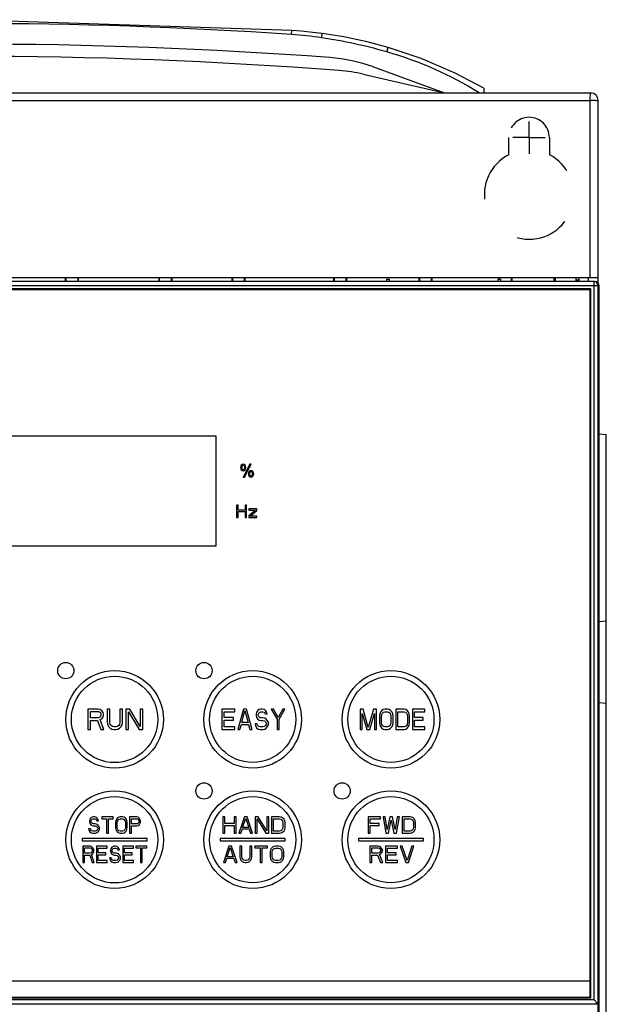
# Model space of a CAD drawing. Header units: millimetres. Extents: x 0 to 1200, y 0 to 1000.
# Tile 20 of 31: x 468 to 540, y 523 to 644. Entities that reach past the tile are written whole.
import ezdxf

# ---------------------------------------------------------------- set-up
doc = ezdxf.new("R2010")
doc.units = ezdxf.units.MM
doc.header["$LTSCALE"] = 66
doc.linetypes.add('CENTER', pattern=[0.6, 0.375, -0.075, 0.075, -0.075])
doc.linetypes.add('HIDDEN', pattern=[0.2, 0.1, -0.1])
doc.layers.add('002_AXIS', color=7, linetype='CONTINUOUS')
doc.layers.add('00_COMPONENTS', color=7, linetype='CONTINUOUS')

msp = doc.modelspace()

# ---------------------------------------------------------------- linework, layer by layer
at = {"layer": '002_AXIS', "color": 7, "linetype": 'CENTER'}
for q in [(530.83, 631.21), (528.83, 629.21), (530.83, 627.21), (532.83, 629.21)]:
    msp.add_line((530.83, 629.21), q, dxfattribs=at)
at = {"layer": '00_COMPONENTS', "color": 7, "linetype": 'CONTINUOUS'}
for p, q in [((501.65, 642.39), (461.77, 643.71)), ((513.5, 640.29), (510.89, 640.98)), ((510.43, 637.01), (520.44, 634.71)), ((511.68, 637.9), (520.44, 634.71)), ((525.28, 635.3), (521.73, 637.15)), ((385.23, 634.71), (538.43, 634.71)), ((525.28, 635.3), (525.28, 634.71)), ((538.43, 634.71), (538.54, 634.71)), ((539.33, 611.27), (539.33, 633.81)), ((384.33, 612.01), (539.33, 612.01)), ((473.76, 612.01), (473.76, 611.51)), ((473.83, 612.01), (473.83, 611.51)), ((475.33, 611.51), (475.33, 612.01)), ((475.41, 611.51), (475.41, 612.01)), ((485.26, 612.01), (485.26, 611.51)), ((485.33, 612.01), (485.33, 611.51)), ((486.83, 611.51), (486.83, 612.01)), ((486.91, 611.51), (486.91, 612.01)), ((494.26, 612.01), (494.26, 611.51)), ((494.33, 612.01), (494.33, 611.51)), ((495.83, 611.51), (495.83, 612.01)), ((495.91, 611.51), (495.91, 612.01)), ((506.76, 612.01), (506.76, 611.51)), ((506.83, 612.01), (506.83, 611.51)), ((508.33, 611.51), (508.33, 612.01)), ((508.41, 611.51), (508.41, 612.01)), ((513.33, 611.51), (513.34, 611.81)), ((513.34, 611.81), (513.63, 611.81)), ((513.63, 611.81), (513.63, 611.51)), ((517.26, 612.01), (517.26, 611.51)), ((517.33, 612.01), (517.33, 611.51)), ((518.83, 611.51), (518.83, 612.01)), ((518.91, 611.51), (518.91, 612.01)), ((527.03, 611.51), (527.04, 611.81)), ((527.04, 611.81), (527.33, 611.81)), ((527.08, 612.01), (527.08, 611.81)), ((527.15, 612.01), (527.15, 611.81)), ((527.33, 611.81), (527.33, 611.51)), ((528.65, 611.51), (528.65, 612.01)), ((528.73, 611.51), (528.73, 612.01)), ((533.91, 611.51), (533.91, 612.01)), ((534.06, 612.01), (534.06, 611.51)), ((536.6, 612.01), (536.6, 611.51)), ((537, 611.69), (536.6, 611.69)), ((537, 611.51), (537, 612.01)), ((538.1, 612.01), (538.1, 611.51)), ((538.83, 611.51), (409.83, 611.51)), ((538.43, 610.61), (410.23, 610.61)), ((538.33, 610.51), (410.33, 610.51)), ((538.33, 523.51), (538.33, 610.51)), ((538.43, 523.41), (538.43, 610.61)), ((539.33, 481.62), (539.33, 611.01)), ((539.44, 433.05), (539.44, 611.01)), ((492.33, 592.51), (456.33, 592.51)), ((492.33, 579.01), (492.33, 592.51)), ((539.44, 592.79), (540.33, 592.71)), ((540.33, 434.71), (540.33, 592.71)), ((496.48, 589.04), (495.66, 587.46)), ((495.81, 587.46), (496.63, 589.04)), ((496.63, 589.04), (496.48, 589.04)), ((495.66, 587.46), (495.81, 587.46)), ((494.83, 584.01), (494.83, 582.51)), ((495.02, 584.01), (494.83, 584.01)), ((495.02, 583.41), (495.02, 584.01)), ((495.9, 584.01), (495.9, 583.41)), ((496.08, 584.01), (495.9, 584.01)), ((496.08, 582.51), (496.08, 584.01)), ((494.83, 582.51), (495.02, 582.51)), ((495.9, 583.41), (495.02, 583.41)), ((495.02, 582.51), (495.02, 583.22)), ((495.02, 583.22), (495.9, 583.22)), ((495.9, 583.22), (495.9, 582.51)), ((495.9, 582.51), (496.08, 582.51)), ((496.33, 583.54), (496.33, 583.38)), ((497.33, 583.54), (496.33, 583.54)), ((497.15, 583.38), (496.33, 582.71)), ((496.33, 583.38), (497.15, 583.38)), ((496.33, 582.71), (496.33, 582.51)), ((496.33, 582.51), (497.33, 582.51)), ((496.52, 582.67), (497.33, 583.34)), ((497.33, 582.67), (496.52, 582.67)), ((497.33, 583.34), (497.33, 583.54)), ((497.33, 582.51), (497.33, 582.67)), ((456.33, 579.01), (492.33, 579.01)), ((539.44, 569.7), (540.33, 569.77)), ((539.44, 559.73), (540.33, 559.65)), ((476.53, 558.91), (476.53, 556.41)), ((477.78, 558.91), (476.53, 558.91)), ((476.85, 557.85), (476.85, 558.65)), ((476.85, 558.65), (477.84, 558.65)), ((478.04, 558.86), (477.78, 558.91)), ((477.84, 558.65), (477.99, 558.6)), ((477.99, 558.6), (478.1, 558.49)), ((478.25, 558.7), (478.04, 558.86)), ((478.1, 558.49), (478.15, 558.33)), ((478.15, 558.33), (478.15, 558.17)), ((478.41, 558.49), (478.25, 558.7)), ((478.46, 558.33), (478.41, 558.49)), ((478.46, 558.12), (478.46, 558.33)), ((478.93, 558.91), (478.93, 557.27)), ((479.24, 558.91), (478.93, 558.91)), ((479.24, 557.27), (479.24, 558.91)), ((480.49, 558.91), (480.49, 557.27)), ((480.81, 558.91), (480.49, 558.91)), ((480.81, 557.27), (480.81, 558.91)), ((481.22, 558.91), (481.22, 556.41)), ((481.69, 558.91), (481.22, 558.91)), ((481.53, 556.41), (481.53, 558.6)), ((481.53, 558.6), (482.84, 556.41)), ((482.99, 556.79), (481.69, 558.91)), ((482.99, 558.91), (482.99, 556.79)), ((483.31, 558.91), (482.99, 558.91)), ((483.31, 556.41), (483.31, 558.91)), ((493.03, 558.91), (493.03, 556.41)), ((494.63, 558.91), (493.03, 558.91)), ((493.3, 557.9), (493.3, 558.6)), ((493.3, 558.6), (494.63, 558.6)), ((494.63, 558.6), (494.63, 558.91)), ((495.69, 558.91), (494.98, 556.41)), ((495.47, 557.27), (495.87, 558.7)), ((496.05, 558.91), (495.69, 558.91)), ((495.87, 558.7), (496.27, 557.27)), ((496.76, 556.41), (496.05, 558.91)), ((497.29, 558.54), (497.25, 558.33)), ((497.25, 558.33), (497.25, 558.12)), ((497.47, 558.76), (497.29, 558.54)), ((497.64, 558.86), (497.47, 558.76)), ((497.51, 558.28), (497.56, 558.44)), ((497.51, 558.17), (497.51, 558.28)), ((497.56, 558.44), (497.69, 558.54)), ((497.82, 558.91), (497.64, 558.86)), ((497.69, 558.54), (497.82, 558.6)), ((498.04, 558.91), (497.82, 558.91)), ((497.82, 558.6), (498.09, 558.6)), ((498.27, 558.86), (498.04, 558.91)), ((498.09, 558.6), (498.22, 558.54)), ((498.22, 558.54), (498.31, 558.44)), ((498.44, 558.7), (498.27, 558.86)), ((498.31, 558.44), (498.35, 558.33)), ((498.35, 558.33), (498.62, 558.33)), ((498.58, 558.49), (498.44, 558.7)), ((498.62, 558.33), (498.58, 558.49)), ((499.37, 558.91), (499.11, 558.91)), ((499.11, 558.91), (499.82, 557.69)), ((499.95, 557.9), (499.37, 558.91)), ((500.53, 558.91), (499.95, 557.9)), ((500.08, 557.69), (500.79, 558.91)), ((500.79, 558.91), (500.53, 558.91)), ((510.03, 558.91), (510.03, 556.41)), ((510.42, 558.91), (510.03, 558.91)), ((510.29, 556.41), (510.29, 558.38)), ((510.29, 558.38), (510.88, 556.41)), ((511.05, 556.68), (510.42, 558.91)), ((511.69, 558.91), (511.05, 556.68)), ((511.22, 556.41), (511.81, 558.38)), ((512.07, 558.91), (511.69, 558.91)), ((511.81, 558.38), (511.81, 556.41)), ((512.07, 556.41), (512.07, 558.91)), ((512.45, 558.33), (512.41, 558.06)), ((512.53, 558.54), (512.45, 558.33)), ((512.7, 558.76), (512.53, 558.54)), ((512.66, 558.06), (512.7, 558.28)), ((512.87, 558.86), (512.7, 558.76)), ((512.7, 558.28), (512.79, 558.44)), ((512.79, 558.44), (512.91, 558.54)), ((513.08, 558.91), (512.87, 558.86)), ((512.91, 558.54), (513.08, 558.6)), ((513.42, 558.91), (513.08, 558.91)), ((513.08, 558.6), (513.42, 558.6)), ((513.63, 558.86), (513.42, 558.91)), ((513.42, 558.6), (513.59, 558.54)), ((513.59, 558.54), (513.72, 558.44)), ((513.8, 558.76), (513.63, 558.86)), ((513.72, 558.44), (513.8, 558.28)), ((513.97, 558.54), (513.8, 558.76)), ((513.8, 558.28), (513.84, 558.06)), ((514.06, 558.33), (513.97, 558.54)), ((514.1, 558.06), (514.06, 558.33)), ((514.44, 558.91), (514.44, 556.41)), ((515.45, 558.91), (514.44, 558.91)), ((514.69, 556.73), (514.69, 558.6)), ((514.69, 558.6), (515.45, 558.6)), ((515.66, 558.86), (515.45, 558.91)), ((515.45, 558.6), (515.62, 558.54)), ((515.62, 558.54), (515.75, 558.44)), ((515.83, 558.76), (515.66, 558.86)), ((515.75, 558.44), (515.83, 558.28)), ((516, 558.54), (515.83, 558.76)), ((515.83, 558.28), (515.88, 558.06)), ((516.09, 558.33), (516, 558.54)), ((516.13, 558.06), (516.09, 558.33)), ((516.47, 558.91), (516.47, 556.41)), ((517.99, 558.91), (516.47, 558.91)), ((516.72, 557.9), (516.72, 558.6)), ((516.72, 558.6), (517.99, 558.6)), ((517.99, 558.6), (517.99, 558.91)), ((477.84, 557.85), (476.85, 557.85)), ((476.85, 556.41), (476.85, 557.53)), ((476.85, 557.53), (477.73, 557.53)), ((477.73, 557.53), (478.15, 556.41)), ((477.99, 557.9), (477.84, 557.85)), ((478.1, 558.01), (477.99, 557.9)), ((478.04, 557.64), (478.25, 557.74)), ((478.51, 556.41), (478.04, 557.64)), ((478.15, 558.17), (478.1, 558.01)), ((478.25, 557.74), (478.41, 557.96)), ((478.41, 557.96), (478.46, 558.12)), ((478.93, 557.27), (478.98, 557)), ((479.29, 557.05), (479.24, 557.27)), ((479.4, 556.89), (479.29, 557.05)), ((480.44, 557.05), (480.34, 556.89)), ((480.49, 557.27), (480.44, 557.05)), ((480.75, 557), (480.81, 557.27)), ((494.45, 557.9), (493.3, 557.9)), ((493.3, 556.73), (493.3, 557.58)), ((493.3, 557.58), (494.45, 557.58)), ((494.45, 557.58), (494.45, 557.9)), ((495.25, 556.41), (495.43, 557.05)), ((495.43, 557.05), (496.31, 557.05)), ((496.27, 557.27), (495.47, 557.27)), ((496.31, 557.05), (496.49, 556.41)), ((497.38, 557.11), (497.11, 557.11)), ((497.11, 557.11), (497.16, 556.89)), ((497.25, 558.12), (497.29, 557.9)), ((497.29, 557.9), (497.47, 557.69)), ((497.42, 556.95), (497.38, 557.11)), ((497.47, 557.69), (497.64, 557.58)), ((497.56, 558.01), (497.51, 558.17)), ((497.69, 557.9), (497.56, 558.01)), ((497.64, 557.58), (497.82, 557.53)), ((497.82, 557.85), (497.69, 557.9)), ((498.09, 557.85), (497.82, 557.85)), ((497.82, 557.53), (498.09, 557.53)), ((498.31, 557.8), (498.09, 557.85)), ((498.09, 557.53), (498.27, 557.48)), ((498.27, 557.48), (498.4, 557.37)), ((498.49, 557.69), (498.31, 557.8)), ((498.4, 557.37), (498.49, 557.21)), ((498.49, 557.05), (498.4, 556.89)), ((498.66, 557.48), (498.49, 557.69)), ((498.49, 557.21), (498.49, 557.05)), ((498.75, 557.27), (498.66, 557.48)), ((498.75, 557), (498.75, 557.27)), ((499.82, 557.69), (499.82, 556.41)), ((500.08, 556.41), (500.08, 557.69)), ((512.41, 558.06), (512.41, 557.27)), ((512.41, 557.27), (512.45, 557)), ((512.66, 557.27), (512.66, 558.06)), ((512.7, 557.05), (512.66, 557.27)), ((512.79, 556.89), (512.7, 557.05)), ((513.8, 557.05), (513.72, 556.89)), ((513.84, 557.27), (513.8, 557.05)), ((513.84, 558.06), (513.84, 557.27)), ((514.06, 557), (514.1, 557.27)), ((514.1, 557.27), (514.1, 558.06)), ((515.83, 557.05), (515.75, 556.89)), ((515.88, 557.27), (515.83, 557.05)), ((515.88, 558.06), (515.88, 557.27)), ((516.09, 557), (516.13, 557.27)), ((516.13, 557.27), (516.13, 558.06)), ((517.82, 557.9), (516.72, 557.9)), ((516.72, 556.73), (516.72, 557.58)), ((516.72, 557.58), (517.82, 557.58)), ((517.82, 557.58), (517.82, 557.9)), ((476.53, 556.41), (476.85, 556.41)), ((478.15, 556.41), (478.51, 556.41)), ((478.98, 557), (479.09, 556.79)), ((479.09, 556.79), (479.29, 556.57)), ((479.29, 556.57), (479.5, 556.47)), ((479.56, 556.79), (479.4, 556.89)), ((479.5, 556.47), (479.76, 556.41)), ((479.76, 556.73), (479.56, 556.79)), ((479.97, 556.73), (479.76, 556.73)), ((479.76, 556.41), (479.97, 556.41)), ((480.18, 556.79), (479.97, 556.73)), ((479.97, 556.41), (480.23, 556.47)), ((480.34, 556.89), (480.18, 556.79)), ((480.23, 556.47), (480.44, 556.57)), ((480.44, 556.57), (480.65, 556.79)), ((480.65, 556.79), (480.75, 557)), ((481.22, 556.41), (481.53, 556.41)), ((482.84, 556.41), (483.31, 556.41)), ((493.03, 556.41), (494.63, 556.41)), ((494.63, 556.73), (493.3, 556.73)), ((494.63, 556.41), (494.63, 556.73)), ((494.98, 556.41), (495.25, 556.41)), ((496.49, 556.41), (496.76, 556.41)), ((497.16, 556.89), (497.29, 556.63)), ((497.29, 556.63), (497.51, 556.47)), ((497.56, 556.79), (497.42, 556.95)), ((497.51, 556.47), (497.73, 556.41)), ((497.73, 556.73), (497.56, 556.79)), ((498.09, 556.73), (497.73, 556.73)), ((497.73, 556.41), (498.09, 556.41)), ((498.27, 556.79), (498.09, 556.73)), ((498.09, 556.41), (498.31, 556.47)), ((498.4, 556.89), (498.27, 556.79)), ((498.31, 556.47), (498.49, 556.57)), ((498.49, 556.57), (498.66, 556.79)), ((498.66, 556.79), (498.75, 557)), ((499.82, 556.41), (500.08, 556.41)), ((510.03, 556.41), (510.29, 556.41)), ((510.88, 556.41), (511.22, 556.41)), ((511.81, 556.41), (512.07, 556.41)), ((512.45, 557), (512.53, 556.79)), ((512.53, 556.79), (512.7, 556.57)), ((512.7, 556.57), (512.87, 556.47)), ((512.91, 556.79), (512.79, 556.89)), ((512.87, 556.47), (513.08, 556.41)), ((513.08, 556.73), (512.91, 556.79)), ((513.42, 556.73), (513.08, 556.73)), ((513.08, 556.41), (513.42, 556.41)), ((513.59, 556.79), (513.42, 556.73)), ((513.42, 556.41), (513.63, 556.47)), ((513.72, 556.89), (513.59, 556.79)), ((513.63, 556.47), (513.8, 556.57)), ((513.8, 556.57), (513.97, 556.79)), ((513.97, 556.79), (514.06, 557)), ((514.44, 556.41), (515.45, 556.41)), ((515.45, 556.73), (514.69, 556.73)), ((515.62, 556.79), (515.45, 556.73)), ((515.45, 556.41), (515.66, 556.47)), ((515.75, 556.89), (515.62, 556.79)), ((515.66, 556.47), (515.83, 556.57)), ((515.83, 556.57), (516, 556.79)), ((516, 556.79), (516.09, 557)), ((516.47, 556.41), (517.99, 556.41)), ((517.99, 556.73), (516.72, 556.73)), ((517.99, 556.41), (517.99, 556.73)), ((476.78, 545.37), (476.74, 545.2)), ((476.74, 545.2), (476.74, 545.03)), ((476.74, 545.03), (476.78, 544.86)), ((476.92, 545.54), (476.78, 545.37)), ((477.07, 545.62), (476.92, 545.54)), ((476.96, 545.15), (477, 545.28)), ((476.96, 545.07), (476.96, 545.15)), ((477, 544.94), (476.96, 545.07)), ((477, 545.28), (477.11, 545.37)), ((477.11, 544.86), (477, 544.94)), ((477.22, 545.66), (477.07, 545.62)), ((477.11, 545.37), (477.22, 545.41)), ((477.4, 545.66), (477.22, 545.66)), ((477.22, 545.41), (477.43, 545.41)), ((477.58, 545.62), (477.4, 545.66)), ((477.43, 545.41), (477.54, 545.37)), ((477.54, 545.37), (477.61, 545.28)), ((477.72, 545.49), (477.58, 545.62)), ((477.61, 545.28), (477.65, 545.2)), ((477.65, 545.2), (477.87, 545.2)), ((477.83, 545.32), (477.72, 545.49)), ((477.87, 545.2), (477.83, 545.32)), ((478.27, 545.66), (478.27, 545.45)), ((479.65, 545.66), (478.27, 545.66)), ((478.27, 545.45), (478.85, 545.45)), ((478.85, 545.45), (478.85, 543.66)), ((479.07, 543.66), (479.07, 545.45)), ((479.07, 545.45), (479.65, 545.45)), ((479.65, 545.45), (479.65, 545.66)), ((479.97, 545.2), (479.94, 544.98)), ((479.94, 544.98), (479.94, 544.35)), ((480.05, 545.37), (479.97, 545.2)), ((480.19, 545.54), (480.05, 545.37)), ((480.15, 544.98), (480.19, 545.15)), ((480.15, 544.35), (480.15, 544.98)), ((480.34, 545.62), (480.19, 545.54)), ((480.19, 545.15), (480.26, 545.28)), ((480.26, 545.28), (480.37, 545.37)), ((480.52, 545.66), (480.34, 545.62)), ((480.37, 545.37), (480.52, 545.41)), ((480.81, 545.66), (480.52, 545.66)), ((480.52, 545.41), (480.81, 545.41)), ((480.99, 545.62), (480.81, 545.66)), ((480.81, 545.41), (480.95, 545.37)), ((480.95, 545.37), (481.06, 545.28)), ((481.13, 545.54), (480.99, 545.62)), ((481.06, 545.28), (481.13, 545.15)), ((481.28, 545.37), (481.13, 545.54)), ((481.13, 545.15), (481.17, 544.98)), ((481.17, 544.98), (481.17, 544.35)), ((481.35, 545.2), (481.28, 545.37)), ((481.39, 544.98), (481.35, 545.2)), ((481.39, 544.35), (481.39, 544.98)), ((481.68, 545.66), (481.68, 543.66)), ((482.55, 545.66), (481.68, 545.66)), ((481.9, 544.81), (481.9, 545.45)), ((481.9, 545.45), (482.59, 545.45)), ((482.73, 545.62), (482.55, 545.66)), ((482.59, 545.45), (482.69, 545.41)), ((482.69, 545.41), (482.77, 545.32)), ((482.77, 544.94), (482.69, 544.86)), ((482.88, 545.49), (482.73, 545.62)), ((482.77, 545.32), (482.8, 545.2)), ((482.8, 545.07), (482.77, 544.94)), ((482.8, 545.2), (482.8, 545.07)), ((482.99, 545.32), (482.88, 545.49)), ((483.02, 545.2), (482.99, 545.32)), ((482.99, 544.9), (483.02, 545.03)), ((483.02, 545.03), (483.02, 545.2)), ((493.13, 545.66), (493.13, 543.66)), ((493.38, 545.66), (493.13, 545.66)), ((493.38, 544.86), (493.38, 545.66)), ((494.55, 545.66), (494.55, 544.86)), ((494.8, 545.66), (494.55, 545.66)), ((494.8, 543.66), (494.8, 545.66)), ((495.8, 545.66), (495.13, 543.66)), ((495.59, 544.35), (495.97, 545.49)), ((496.13, 545.66), (495.8, 545.66)), ((495.97, 545.49), (496.34, 544.35)), ((496.8, 543.66), (496.13, 545.66)), ((497.13, 545.66), (497.13, 543.66)), ((497.51, 545.66), (497.13, 545.66)), ((497.38, 543.66), (497.38, 545.41)), ((497.38, 545.41), (498.43, 543.66)), ((498.55, 543.96), (497.51, 545.66)), ((498.55, 545.66), (498.55, 543.96)), ((498.8, 545.66), (498.55, 545.66)), ((498.8, 543.66), (498.8, 545.66)), ((499.13, 545.66), (499.13, 543.66)), ((500.13, 545.66), (499.13, 545.66)), ((499.38, 543.92), (499.38, 545.41)), ((499.38, 545.41), (500.13, 545.41)), ((500.34, 545.62), (500.13, 545.66)), ((500.13, 545.41), (500.3, 545.37)), ((500.3, 545.37), (500.43, 545.28)), ((500.51, 545.54), (500.34, 545.62)), ((500.43, 545.28), (500.51, 545.15)), ((500.68, 545.37), (500.51, 545.54)), ((500.51, 545.15), (500.55, 544.98)), ((500.55, 544.98), (500.55, 544.35)), ((500.76, 545.2), (500.68, 545.37)), ((500.8, 544.98), (500.76, 545.2)), ((500.8, 544.35), (500.8, 544.98)), ((512.53, 545.66), (511.03, 545.66)), ((511.03, 545.66), (511.03, 543.66)), ((511.28, 545.41), (512.53, 545.41)), ((511.28, 544.86), (511.28, 545.41)), ((512.53, 545.41), (512.53, 545.66)), ((513.12, 545.66), (512.87, 545.66)), ((512.87, 545.66), (513.2, 543.66)), ((513.37, 544.13), (513.12, 545.66)), ((513.7, 545.66), (513.37, 544.13)), ((513.53, 543.66), (513.87, 545.28)), ((514.03, 545.66), (513.7, 545.66)), ((513.87, 545.28), (514.2, 543.66)), ((514.37, 544.13), (514.03, 545.66)), ((514.62, 545.66), (514.37, 544.13)), ((514.53, 543.66), (514.87, 545.66)), ((514.87, 545.66), (514.62, 545.66)), ((516.2, 545.66), (515.2, 545.66)), ((515.2, 545.66), (515.2, 543.66)), ((515.45, 545.41), (516.2, 545.41)), ((515.45, 543.92), (515.45, 545.41)), ((516.41, 545.62), (516.2, 545.66)), ((516.2, 545.41), (516.37, 545.37)), ((516.37, 545.37), (516.49, 545.28)), ((516.58, 545.54), (516.41, 545.62)), ((516.49, 545.28), (516.58, 545.15)), ((516.74, 545.37), (516.58, 545.54)), ((516.58, 545.15), (516.62, 544.98)), ((516.62, 544.98), (516.62, 544.35)), ((516.83, 545.2), (516.74, 545.37)), ((516.87, 544.98), (516.83, 545.2)), ((516.87, 544.35), (516.87, 544.98)), ((476.63, 544.22), (476.67, 544.05)), ((476.85, 544.22), (476.63, 544.22)), ((476.67, 544.05), (476.78, 543.83)), ((476.78, 544.86), (476.92, 544.69)), ((476.78, 543.83), (476.96, 543.71)), ((476.89, 544.09), (476.85, 544.22)), ((477, 543.96), (476.89, 544.09)), ((476.92, 544.69), (477.07, 544.6)), ((477.14, 543.92), (477, 543.96)), ((477.07, 544.6), (477.22, 544.56)), ((477.22, 544.81), (477.11, 544.86)), ((477.43, 543.92), (477.14, 543.92)), ((477.43, 544.81), (477.22, 544.81)), ((477.22, 544.56), (477.43, 544.56)), ((477.61, 544.77), (477.43, 544.81)), ((477.43, 544.56), (477.58, 544.52)), ((477.58, 543.96), (477.43, 543.92)), ((477.58, 544.52), (477.69, 544.43)), ((477.69, 544.05), (477.58, 543.96)), ((477.76, 544.69), (477.61, 544.77)), ((477.61, 543.71), (477.76, 543.79)), ((477.69, 544.43), (477.76, 544.3)), ((477.76, 544.18), (477.69, 544.05)), ((477.9, 544.52), (477.76, 544.69)), ((477.76, 544.3), (477.76, 544.18)), ((477.76, 543.79), (477.9, 543.96)), ((477.98, 544.35), (477.9, 544.52)), ((477.9, 543.96), (477.98, 544.13)), ((477.98, 544.13), (477.98, 544.35)), ((479.94, 544.35), (479.97, 544.13)), ((479.97, 544.13), (480.05, 543.96)), ((480.05, 543.96), (480.19, 543.79)), ((480.19, 544.18), (480.15, 544.35)), ((480.26, 544.05), (480.19, 544.18)), ((480.19, 543.79), (480.34, 543.71)), ((480.37, 543.96), (480.26, 544.05)), ((480.52, 543.92), (480.37, 543.96)), ((480.81, 543.92), (480.52, 543.92)), ((480.95, 543.96), (480.81, 543.92)), ((481.06, 544.05), (480.95, 543.96)), ((480.99, 543.71), (481.13, 543.79)), ((481.13, 544.18), (481.06, 544.05)), ((481.17, 544.35), (481.13, 544.18)), ((481.13, 543.79), (481.28, 543.96)), ((481.28, 543.96), (481.35, 544.13)), ((481.35, 544.13), (481.39, 544.35)), ((482.59, 544.81), (481.9, 544.81)), ((481.9, 543.66), (481.9, 544.56)), ((481.9, 544.56), (482.55, 544.56)), ((482.55, 544.56), (482.73, 544.6)), ((482.69, 544.86), (482.59, 544.81)), ((482.73, 544.6), (482.88, 544.73)), ((482.88, 544.73), (482.99, 544.9)), ((494.55, 544.86), (493.38, 544.86)), ((493.38, 543.66), (493.38, 544.6)), ((493.38, 544.6), (494.55, 544.6)), ((494.55, 544.6), (494.55, 543.66)), ((495.38, 543.66), (495.55, 544.18)), ((495.55, 544.18), (496.38, 544.18)), ((496.34, 544.35), (495.59, 544.35)), ((496.38, 544.18), (496.55, 543.66)), ((500.13, 543.92), (499.38, 543.92)), ((500.3, 543.96), (500.13, 543.92)), ((500.43, 544.05), (500.3, 543.96)), ((500.34, 543.71), (500.51, 543.79)), ((500.51, 544.18), (500.43, 544.05)), ((500.55, 544.35), (500.51, 544.18)), ((500.51, 543.79), (500.68, 543.96)), ((500.68, 543.96), (500.76, 544.13)), ((500.76, 544.13), (500.8, 544.35)), ((512.37, 544.86), (511.28, 544.86)), ((511.28, 544.6), (512.37, 544.6)), ((511.28, 543.66), (511.28, 544.6)), ((512.37, 544.6), (512.37, 544.86)), ((516.2, 543.92), (515.45, 543.92)), ((516.37, 543.96), (516.2, 543.92)), ((516.49, 544.05), (516.37, 543.96)), ((516.41, 543.71), (516.58, 543.79)), ((516.58, 544.18), (516.49, 544.05)), ((516.62, 544.35), (516.58, 544.18)), ((516.58, 543.79), (516.74, 543.96)), ((516.74, 543.96), (516.83, 544.13)), ((516.83, 544.13), (516.87, 544.35)), ((475.83, 543.01), (475.83, 542.71)), ((483.83, 543.01), (475.83, 543.01)), ((475.83, 542.71), (483.83, 542.71)), ((476.96, 543.71), (477.14, 543.66)), ((477.14, 543.66), (477.43, 543.66)), ((477.43, 543.66), (477.61, 543.71)), ((478.85, 543.66), (479.07, 543.66)), ((480.34, 543.71), (480.52, 543.66)), ((480.52, 543.66), (480.81, 543.66)), ((480.81, 543.66), (480.99, 543.71)), ((481.68, 543.66), (481.9, 543.66)), ((483.83, 542.71), (483.83, 543.01)), ((492.83, 543.01), (492.83, 542.71)), ((500.83, 543.01), (492.83, 543.01)), ((492.83, 542.71), (500.83, 542.71)), ((493.13, 543.66), (493.38, 543.66)), ((494.55, 543.66), (494.8, 543.66)), ((495.13, 543.66), (495.38, 543.66)), ((496.55, 543.66), (496.8, 543.66)), ((497.13, 543.66), (497.38, 543.66)), ((498.43, 543.66), (498.8, 543.66)), ((499.13, 543.66), (500.13, 543.66)), ((500.13, 543.66), (500.34, 543.71)), ((500.83, 542.71), (500.83, 543.01)), ((517.83, 543.01), (509.83, 543.01)), ((509.83, 543.01), (509.83, 542.71)), ((509.83, 542.71), (517.83, 542.71)), ((511.03, 543.66), (511.28, 543.66)), ((513.2, 543.66), (513.53, 543.66)), ((514.2, 543.66), (514.53, 543.66)), ((515.2, 543.66), (516.2, 543.66)), ((516.2, 543.66), (516.41, 543.71)), ((517.83, 542.71), (517.83, 543.01)), ((475.93, 542.06), (475.93, 540.06)), ((476.81, 542.06), (475.93, 542.06)), ((476.15, 541.21), (476.15, 541.85)), ((476.15, 541.85), (476.84, 541.85)), ((476.99, 542.02), (476.81, 542.06)), ((476.84, 541.85), (476.95, 541.81)), ((476.95, 541.81), (477.02, 541.72)), ((477.02, 541.34), (476.95, 541.26)), ((477.13, 541.89), (476.99, 542.02)), ((477.02, 541.72), (477.06, 541.6)), ((477.06, 541.47), (477.02, 541.34)), ((477.06, 541.6), (477.06, 541.47)), ((477.24, 541.72), (477.13, 541.89)), ((477.28, 541.6), (477.24, 541.72)), ((477.24, 541.3), (477.28, 541.43)), ((477.28, 541.43), (477.28, 541.6)), ((477.6, 542.06), (477.6, 540.06)), ((478.91, 542.06), (477.6, 542.06)), ((477.82, 541.26), (477.82, 541.81)), ((477.82, 541.81), (478.91, 541.81)), ((478.91, 541.81), (478.91, 542.06)), ((479.35, 541.77), (479.31, 541.6)), ((479.31, 541.6), (479.31, 541.43)), ((479.31, 541.43), (479.35, 541.26)), ((479.49, 541.94), (479.35, 541.77)), ((479.64, 542.02), (479.49, 541.94)), ((479.53, 541.55), (479.56, 541.68)), ((479.53, 541.47), (479.53, 541.55)), ((479.56, 541.34), (479.53, 541.47)), ((479.56, 541.68), (479.67, 541.77)), ((479.67, 541.26), (479.56, 541.34)), ((479.78, 542.06), (479.64, 542.02)), ((479.67, 541.77), (479.78, 541.81)), ((479.96, 542.06), (479.78, 542.06)), ((479.78, 541.81), (480, 541.81)), ((480.14, 542.02), (479.96, 542.06)), ((480, 541.81), (480.11, 541.77)), ((480.11, 541.77), (480.18, 541.68)), ((480.29, 541.89), (480.14, 542.02)), ((480.18, 541.68), (480.22, 541.6)), ((480.22, 541.6), (480.43, 541.6)), ((480.4, 541.72), (480.29, 541.89)), ((480.43, 541.6), (480.4, 541.72)), ((480.83, 542.06), (480.83, 540.06)), ((482.14, 542.06), (480.83, 542.06)), ((481.05, 541.26), (481.05, 541.81)), ((481.05, 541.81), (482.14, 541.81)), ((482.14, 541.81), (482.14, 542.06)), ((482.43, 542.06), (482.43, 541.85)), ((483.81, 542.06), (482.43, 542.06)), ((482.43, 541.85), (483.01, 541.85)), ((483.01, 541.85), (483.01, 540.06)), ((483.23, 540.06), (483.23, 541.85)), ((483.23, 541.85), (483.81, 541.85)), ((483.81, 541.85), (483.81, 542.06)), ((493.9, 542.06), (493.23, 540.06)), ((493.69, 540.75), (494.07, 541.89)), ((494.23, 542.06), (493.9, 542.06)), ((494.07, 541.89), (494.44, 540.75)), ((494.9, 540.06), (494.23, 542.06)), ((495.23, 542.06), (495.23, 540.75)), ((495.48, 542.06), (495.23, 542.06)), ((495.48, 540.75), (495.48, 542.06)), ((496.48, 542.06), (496.48, 540.75)), ((496.73, 542.06), (496.48, 542.06)), ((496.73, 540.75), (496.73, 542.06)), ((497.07, 542.06), (497.07, 541.85)), ((498.65, 542.06), (497.07, 542.06)), ((497.07, 541.85), (497.73, 541.85)), ((497.73, 541.85), (497.73, 540.06)), ((497.98, 540.06), (497.98, 541.85)), ((497.98, 541.85), (498.65, 541.85)), ((498.65, 541.85), (498.65, 542.06)), ((499.03, 541.6), (498.98, 541.38)), ((498.98, 541.38), (498.98, 540.75)), ((499.11, 541.77), (499.03, 541.6)), ((499.28, 541.94), (499.11, 541.77)), ((499.23, 541.38), (499.28, 541.55)), ((499.23, 540.75), (499.23, 541.38)), ((499.44, 542.02), (499.28, 541.94)), ((499.28, 541.55), (499.36, 541.68)), ((499.36, 541.68), (499.48, 541.77)), ((499.65, 542.06), (499.44, 542.02)), ((499.48, 541.77), (499.65, 541.81)), ((499.98, 542.06), (499.65, 542.06)), ((499.65, 541.81), (499.98, 541.81)), ((500.19, 542.02), (499.98, 542.06)), ((499.98, 541.81), (500.15, 541.77)), ((500.15, 541.77), (500.28, 541.68)), ((500.36, 541.94), (500.19, 542.02)), ((500.28, 541.68), (500.36, 541.55)), ((500.53, 541.77), (500.36, 541.94)), ((500.36, 541.55), (500.4, 541.38)), ((500.4, 541.38), (500.4, 540.75)), ((500.61, 541.6), (500.53, 541.77)), ((500.65, 541.38), (500.61, 541.6)), ((500.65, 540.75), (500.65, 541.38)), ((512.23, 542.06), (511.23, 542.06)), ((511.23, 542.06), (511.23, 540.06)), ((511.48, 541.85), (512.28, 541.85)), ((511.48, 541.21), (511.48, 541.85)), ((512.44, 542.02), (512.23, 542.06)), ((512.28, 541.85), (512.4, 541.81)), ((512.4, 541.81), (512.48, 541.72)), ((512.48, 541.34), (512.4, 541.26)), ((512.61, 541.89), (512.44, 542.02)), ((512.48, 541.72), (512.53, 541.6)), ((512.53, 541.47), (512.48, 541.34)), ((512.53, 541.6), (512.53, 541.47)), ((512.73, 541.72), (512.61, 541.89)), ((512.78, 541.6), (512.73, 541.72)), ((512.73, 541.3), (512.78, 541.43)), ((512.78, 541.43), (512.78, 541.6)), ((514.65, 542.06), (513.15, 542.06)), ((513.15, 542.06), (513.15, 540.06)), ((513.4, 541.81), (514.65, 541.81)), ((513.4, 541.26), (513.4, 541.81)), ((514.65, 541.81), (514.65, 542.06)), ((515.23, 542.06), (514.98, 542.06)), ((514.98, 542.06), (515.65, 540.06)), ((515.82, 540.32), (515.23, 542.06)), ((516.4, 542.06), (515.82, 540.32)), ((515.98, 540.06), (516.65, 542.06)), ((516.65, 542.06), (516.4, 542.06)), ((476.84, 541.21), (476.15, 541.21)), ((476.15, 540.06), (476.15, 540.96)), ((476.15, 540.96), (476.77, 540.96)), ((476.77, 540.96), (477.06, 540.06)), ((476.95, 541.26), (476.84, 541.21)), ((476.99, 541.04), (477.13, 541.13)), ((477.31, 540.06), (476.99, 541.04)), ((477.13, 541.13), (477.24, 541.3)), ((478.77, 541.26), (477.82, 541.26)), ((477.82, 540.32), (477.82, 541)), ((477.82, 541), (478.77, 541)), ((478.91, 540.32), (477.82, 540.32)), ((478.77, 541), (478.77, 541.26)), ((478.91, 540.06), (478.91, 540.32)), ((479.2, 540.62), (479.24, 540.45)), ((479.42, 540.62), (479.2, 540.62)), ((479.24, 540.45), (479.35, 540.23)), ((479.35, 541.26), (479.49, 541.09)), ((479.35, 540.23), (479.53, 540.11)), ((479.45, 540.49), (479.42, 540.62)), ((479.56, 540.36), (479.45, 540.49)), ((479.49, 541.09), (479.64, 541)), ((479.53, 540.11), (479.71, 540.06)), ((479.71, 540.32), (479.56, 540.36)), ((479.64, 541), (479.78, 540.96)), ((479.78, 541.21), (479.67, 541.26)), ((480, 540.32), (479.71, 540.32)), ((480, 541.21), (479.78, 541.21)), ((479.78, 540.96), (480, 540.96)), ((480.18, 541.17), (480, 541.21)), ((480, 540.96), (480.14, 540.92)), ((480.14, 540.36), (480, 540.32)), ((480, 540.06), (480.18, 540.11)), ((480.14, 540.92), (480.25, 540.83)), ((480.25, 540.45), (480.14, 540.36)), ((480.33, 541.09), (480.18, 541.17)), ((480.18, 540.11), (480.33, 540.19)), ((480.25, 540.83), (480.33, 540.7)), ((480.33, 540.58), (480.25, 540.45)), ((480.47, 540.92), (480.33, 541.09)), ((480.33, 540.7), (480.33, 540.58)), ((480.33, 540.19), (480.47, 540.36)), ((480.54, 540.75), (480.47, 540.92)), ((480.47, 540.36), (480.54, 540.53)), ((480.54, 540.53), (480.54, 540.75)), ((481.99, 541.26), (481.05, 541.26)), ((481.05, 540.32), (481.05, 541)), ((481.05, 541), (481.99, 541)), ((482.14, 540.32), (481.05, 540.32)), ((481.99, 541), (481.99, 541.26)), ((482.14, 540.06), (482.14, 540.32)), ((493.48, 540.06), (493.65, 540.58)), ((493.65, 540.58), (494.48, 540.58)), ((494.44, 540.75), (493.69, 540.75)), ((494.48, 540.58), (494.65, 540.06)), ((495.23, 540.75), (495.28, 540.53)), ((495.28, 540.53), (495.36, 540.36)), ((495.36, 540.36), (495.53, 540.19)), ((495.53, 540.58), (495.48, 540.75)), ((495.61, 540.45), (495.53, 540.58)), ((495.53, 540.19), (495.69, 540.11)), ((495.73, 540.36), (495.61, 540.45)), ((495.69, 540.11), (495.9, 540.06)), ((495.9, 540.32), (495.73, 540.36)), ((496.07, 540.32), (495.9, 540.32)), ((496.23, 540.36), (496.07, 540.32)), ((496.07, 540.06), (496.28, 540.11)), ((496.36, 540.45), (496.23, 540.36)), ((496.28, 540.11), (496.44, 540.19)), ((496.44, 540.58), (496.36, 540.45)), ((496.48, 540.75), (496.44, 540.58)), ((496.44, 540.19), (496.61, 540.36)), ((496.61, 540.36), (496.69, 540.53)), ((496.69, 540.53), (496.73, 540.75)), ((498.98, 540.75), (499.03, 540.53)), ((499.03, 540.53), (499.11, 540.36)), ((499.11, 540.36), (499.28, 540.19)), ((499.28, 540.58), (499.23, 540.75)), ((499.36, 540.45), (499.28, 540.58)), ((499.28, 540.19), (499.44, 540.11)), ((499.48, 540.36), (499.36, 540.45)), ((499.44, 540.11), (499.65, 540.06)), ((499.65, 540.32), (499.48, 540.36)), ((499.98, 540.32), (499.65, 540.32)), ((500.15, 540.36), (499.98, 540.32)), ((499.98, 540.06), (500.19, 540.11)), ((500.28, 540.45), (500.15, 540.36)), ((500.19, 540.11), (500.36, 540.19)), ((500.36, 540.58), (500.28, 540.45)), ((500.4, 540.75), (500.36, 540.58)), ((500.36, 540.19), (500.53, 540.36)), ((500.53, 540.36), (500.61, 540.53)), ((500.61, 540.53), (500.65, 540.75)), ((512.28, 541.21), (511.48, 541.21)), ((511.48, 540.96), (512.19, 540.96)), ((511.48, 540.06), (511.48, 540.96)), ((512.19, 540.96), (512.53, 540.06)), ((512.4, 541.26), (512.28, 541.21)), ((512.44, 541.04), (512.61, 541.13)), ((512.82, 540.06), (512.44, 541.04)), ((512.61, 541.13), (512.73, 541.3)), ((514.48, 541.26), (513.4, 541.26)), ((513.4, 541), (514.48, 541)), ((513.4, 540.32), (513.4, 541)), ((514.65, 540.32), (513.4, 540.32)), ((514.48, 541), (514.48, 541.26)), ((514.65, 540.06), (514.65, 540.32)), ((475.93, 540.06), (476.15, 540.06)), ((477.06, 540.06), (477.31, 540.06)), ((477.6, 540.06), (478.91, 540.06)), ((479.71, 540.06), (480, 540.06)), ((480.83, 540.06), (482.14, 540.06)), ((483.01, 540.06), (483.23, 540.06)), ((493.23, 540.06), (493.48, 540.06)), ((494.65, 540.06), (494.9, 540.06)), ((495.9, 540.06), (496.07, 540.06)), ((497.73, 540.06), (497.98, 540.06)), ((499.65, 540.06), (499.98, 540.06)), ((511.23, 540.06), (511.48, 540.06)), ((512.53, 540.06), (512.82, 540.06)), ((513.15, 540.06), (514.65, 540.06)), ((515.65, 540.06), (515.98, 540.06)), ((410.33, 525.51), (538.33, 525.51)), ((410.23, 523.41), (538.43, 523.41)), ((410.33, 523.51), (538.33, 523.51)), ((539.18, 522.8), (538.83, 523.15)), ((539.33, 522.65), (539.18, 522.8)), ((539.33, 522.65), (539.33, 522.65))]:
    msp.add_line(p, q, dxfattribs=at)
at = {"layer": '00_COMPONENTS', "color": 9, "linetype": 'CONTINUOUS'}
for p, q in [((501.61, 641.89), (501.65, 642.39)), ((385.42, 633.77), (538.3, 633.77)), ((538.3, 633.77), (538.3, 612.01)), ((409.23, 611.01), (539.44, 611.01)), ((538.83, 523.15), (538.83, 611.51)), ((538.83, 523.15), (409.83, 523.15)), ((539.33, 522.65), (409.34, 522.65))]:
    msp.add_line(p, q, dxfattribs=at)
at = {"layer": '00_COMPONENTS', "color": 8, "linetype": 'HIDDEN'}
for p, q in [((528.33, 627.11), (528.33, 629.21)), ((533.33, 629.21), (533.33, 627.11))]:
    msp.add_line(p, q, dxfattribs=at)
at = {"layer": '00_COMPONENTS', "color": 7, "linetype": 'CONTINUOUS'}
for points in [[(505.38, 642.02), (504.2, 642.16), (502.81, 642.3), (501.65, 642.39)], [(510.89, 640.98), (508.03, 641.59), (505.38, 642.02)], [(521.73, 637.15), (517.56, 638.93), (513.5, 640.29)]]:
    msp.add_lwpolyline(points, dxfattribs=at)
for centre, radius in [((473.83, 563.66), 1), ((490.83, 563.66), 1), ((479.83, 557.66), 6), ((496.83, 557.66), 6), ((513.83, 557.66), 6), ((490.83, 548.86), 1), ((507.83, 548.86), 1), ((479.83, 542.86), 6), ((496.83, 542.86), 6), ((513.83, 542.86), 6)]:
    msp.add_circle(centre, radius, dxfattribs=at)
at = {"layer": '00_COMPONENTS', "color": 9, "linetype": 'CONTINUOUS'}
for centre, radius in [((479.83, 557.66), 5.31), ((496.83, 557.66), 5.3), ((513.83, 557.66), 5.3), ((479.83, 542.86), 5.31), ((496.83, 542.86), 5.3), ((513.83, 542.86), 5.3)]:
    msp.add_circle(centre, radius, dxfattribs=at)
for centre, radius, start, end in [((461.78, 54.56), 588.68, 86.12071, 93.87929), ((498.55, 596.82), 45.17, 81.4049, 86.12), ((495.49, 576.78), 65.45, 74.1798, 81.373), ((501.38, 597.51), 43.9, 57.9493, 74.2026)]:
    msp.add_arc(centre, radius, start, end, dxfattribs=at)
at = {"layer": '00_COMPONENTS', "color": 7, "linetype": 'CONTINUOUS'}
for centre, radius, start, end in [((461.78, 42.71), 598, 85.72836, 94.27164), ((461.78, 42.71), 596.5, 85.6061, 94.3939), ((504.84, 619.11), 20, 70, 85.7284), ((505.95, 617.52), 20, 77.0677, 85.6061), ((538.43, 633.81), 0.9, 0.0006, 90), ((538.83, 611.01), 0.5, 0, 90)]:
    msp.add_arc(centre, radius, start, end, dxfattribs=at)
at = {"layer": '00_COMPONENTS', "color": 8, "linetype": 'HIDDEN'}
for centre, radius, start, end in [((530.83, 629.21), 2.5, 0, 180), ((530.83, 622.21), 5.5, 117.0357, 62.9643)]:
    msp.add_arc(centre, radius, start, end, dxfattribs=at)
at = {"layer": '00_COMPONENTS', "color": 7, "linetype": 'CONTINUOUS'}
msp.add_ellipse((538.94, 611.01), major_axis=(0.501, 0), ratio=0.99863, start_param=0, end_param=1.570796, dxfattribs=at)
at = {"layer": '00_COMPONENTS', "color": 9, "linetype": 'CONTINUOUS'}
for points, knots in [([(505.31, 641.49), (505.32, 641.55), (505.33, 641.65), (505.35, 641.78), (505.36, 641.86), (505.37, 641.92), (505.38, 641.97), (505.37, 641.99), (505.38, 642.02), (505.38, 642.02)], [0, 0, 0, 0, 0.385048, 0.558251, 0.709241, 0.832799, 0.924408, 0.98098, 1, 1, 1, 1]), ([(513.33, 639.75), (513.35, 639.82), (513.38, 639.92), (513.42, 640.05), (513.44, 640.13), (513.46, 640.19), (513.48, 640.25), (513.49, 640.27), (513.49, 640.29), (513.5, 640.29)], [0, 0, 0, 0, 0.384994, 0.557872, 0.708796, 0.832332, 0.924148, 0.980594, 1, 1, 1, 1]), ([(538.43, 634.71), (538.42, 634.71), (538.4, 634.69), (538.37, 634.6), (538.33, 634.41), (538.31, 634.11), (538.3, 633.89), (538.3, 633.77)], [0, 0, 0, 0, 0.032023, 0.092343, 0.306173, 0.623002, 1, 1, 1, 1]), ([(539.02, 633.76), (538.97, 633.76), (538.73, 633.77), (538.49, 633.77), (538.3, 633.77)], [0, 0, 0, 0, 0.220632, 1, 1, 1, 1]), ([(539.33, 633.72), (539.33, 633.73), (539.29, 633.73), (539.24, 633.74), (539.14, 633.75), (539.07, 633.75), (539.02, 633.76)], [0, 0, 0, 0, 0.073096, 0.268682, 0.582634, 1, 1, 1, 1])]:
    msp.add_open_spline(points, degree=3, knots=knots, dxfattribs=at)
at = {"layer": '00_COMPONENTS', "color": 7, "linetype": 'CONTINUOUS'}
for points in [[(495.42, 588.93), (495.36, 588.85), (495.33, 588.76), (495.33, 588.65)], [(495.33, 588.65), (495.33, 588.52), (495.36, 588.42), (495.42, 588.35)], [(495.65, 589.04), (495.55, 589.04), (495.47, 589), (495.42, 588.93)], [(495.5, 588.64), (495.5, 588.74), (495.51, 588.81), (495.54, 588.85)], [(495.54, 588.43), (495.51, 588.47), (495.5, 588.54), (495.5, 588.64)], [(495.54, 588.85), (495.57, 588.89), (495.61, 588.91), (495.65, 588.91)], [(495.88, 588.94), (495.82, 589.01), (495.74, 589.04), (495.65, 589.04)], [(495.65, 588.91), (495.7, 588.91), (495.74, 588.89), (495.77, 588.85)], [(495.77, 588.85), (495.8, 588.82), (495.82, 588.75), (495.82, 588.65)], [(495.82, 588.65), (495.82, 588.55), (495.8, 588.47), (495.77, 588.43)], [(495.98, 588.64), (495.98, 588.77), (495.94, 588.87), (495.88, 588.94)], [(495.88, 588.35), (495.94, 588.42), (495.98, 588.52), (495.98, 588.64)], [(495.42, 588.35), (495.48, 588.28), (495.56, 588.25), (495.65, 588.25)], [(495.65, 588.37), (495.61, 588.37), (495.57, 588.39), (495.54, 588.43)], [(495.77, 588.43), (495.74, 588.39), (495.7, 588.37), (495.65, 588.37)], [(495.65, 588.25), (495.74, 588.25), (495.82, 588.28), (495.88, 588.35)], [(496.38, 588.14), (496.33, 588.07), (496.3, 587.97), (496.3, 587.87)], [(496.3, 587.87), (496.3, 587.73), (496.33, 587.63), (496.39, 587.56)], [(496.62, 588.25), (496.52, 588.25), (496.44, 588.21), (496.38, 588.14)], [(496.39, 587.56), (496.45, 587.49), (496.53, 587.46), (496.62, 587.46)], [(496.47, 587.85), (496.47, 587.95), (496.48, 588.03), (496.51, 588.07)], [(496.51, 587.65), (496.48, 587.68), (496.47, 587.75), (496.47, 587.85)], [(496.51, 588.07), (496.54, 588.11), (496.58, 588.13), (496.63, 588.13)], [(496.62, 587.59), (496.58, 587.59), (496.54, 587.61), (496.51, 587.65)], [(496.85, 588.15), (496.79, 588.22), (496.71, 588.25), (496.62, 588.25)], [(496.74, 587.65), (496.71, 587.61), (496.67, 587.59), (496.62, 587.59)], [(496.62, 587.46), (496.71, 587.46), (496.79, 587.49), (496.85, 587.56)], [(496.63, 588.13), (496.67, 588.13), (496.71, 588.11), (496.74, 588.07)], [(496.74, 588.07), (496.77, 588.03), (496.79, 587.96), (496.79, 587.86)], [(496.79, 587.86), (496.79, 587.76), (496.77, 587.68), (496.74, 587.65)], [(496.95, 587.86), (496.95, 587.99), (496.92, 588.08), (496.85, 588.15)], [(496.85, 587.56), (496.92, 587.63), (496.95, 587.73), (496.95, 587.86)]]:
    msp.add_open_spline(points, degree=3, dxfattribs=at)

doc.saveas('drawing.dxf')
